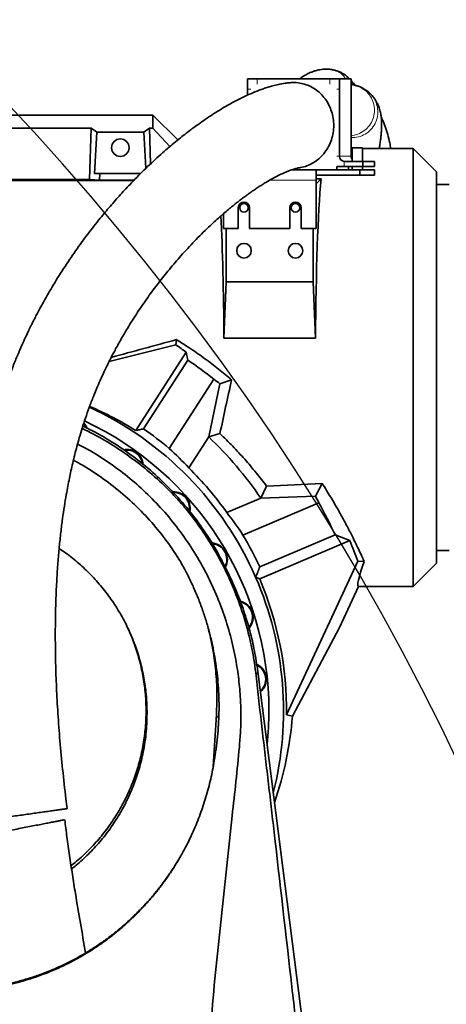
# Model space of a CAD drawing. Header units: millimetres. Extents: x 0 to 14900, y 0 to 10500.
# Tile 15 of 49: x 3806 to 4055, y 6804 to 7377. Entities that reach past the tile are written whole.
import ezdxf

# ---------------------------------------------------------------- set-up
doc = ezdxf.new("R2010")
doc.units = ezdxf.units.MM
doc.header["$LTSCALE"] = 25
doc.layers.add('THICK_LINE', color=7, linetype='Continuous')
doc.styles.add('SLDTEXTSTYLE0', font='TXT', dxfattribs={"width": 0.605})
doc.dimstyles.new('SLDDIMSTYLE0', dxfattribs={"dimtxt": 87.5, "dimasz": 87.5, "dimexe": 0, "dimexo": 0.0625, "dimgap": 21.875, "dimtad": 1, "dimdec": 0, "dimrnd": 1e-09, "dimzin": 12, "dimdsep": 46, "dimtxsty": 'SLDTEXTSTYLE0', "dimsah": 1, "dimcen": 0.09, "dimadec": 0, "dimazin": 3, "dimtfac": 1, "dimtofl": 0, "dimtmove": 0, "dimatfit": 3, "dimfxl": 1, "dimfrac": 2, "dimtolj": 1, "dimtzin": 12, "dimarcsym": 0})

# ---------------------------------------------------------------- blocks, each defined once
blk = doc.blocks.new('_D_5')
at = {"layer": 'THICK_LINE'}
for p, q in [((3814.85, 8448.48), (6748.77, 8448.48)), ((6711.27, 8448.48), (6711.27, 5049.82)), ((3815.75, 5049.82), (6748.77, 5049.82))]:
    blk.add_line(p, q, dxfattribs=at)
for points in [[(6711.27, 8448.48), (6698.77, 8360.98), (6723.77, 8360.98)], [(6711.27, 5049.82), (6723.77, 5137.32), (6698.77, 5137.32)]]:
    blk.add_solid(points, dxfattribs=at)
at = {"layer": 'THICK_LINE', "insert": (6598.48, 6615.47), "char_height": 87.5, "attachment_point": 1, "rotation": 90, "style": 'SLDTEXTSTYLE0'}
blk.add_mtext('3399', dxfattribs=at)

msp = doc.modelspace()

# ---------------------------------------------------------------- linework, layer by layer
at = {"color": 7, "linetype": 'Continuous', "lineweight": 35}
for p, q in [((3938.8748151, 7336.8220476), (3938.8748151, 7342.8220476)), ((3944.5129708, 7342.8220476), (3938.8748151, 7342.8220476)), ((3986.7991387, 7342.8220476), (3944.5129708, 7342.8220476)), ((3986.7991387, 7342.8220476), (3992.4372945, 7342.8220476)), ((3992.4372945, 7336.8220476), (3992.4372945, 7342.8220476)), ((3992.4372945, 7342.8220476), (3999.2776973, 7342.8220476)), ((3999.2776973, 7336.8220476), (3999.2776973, 7342.8220476)), ((4001.2036938, 7339.2260193), (3999.2776973, 7339.6308758)), ((3938.8748151, 7336.8220476), (3938.8748151, 7333.4156996)), ((3992.4372945, 7297.8220476), (3992.4372945, 7336.8220476)), ((3999.2776973, 7297.8220476), (3999.2776973, 7336.8220476)), ((4001.0022743, 7339.2867804), (4001.2078153, 7339.2651077)), ((4009.1000853, 7335.282479), (4008.9582737, 7335.4150682)), ((3634.330785, 7321.8220476), (3883.8527367, 7321.8220476)), ((3883.8527367, 7314.1110402), (3883.8527367, 7321.8220476)), ((3898.3444036, 7307.3303807), (3883.8527367, 7321.8220476)), ((3691.8439925, 7314.1110402), (3847.861481, 7314.1110402)), ((3846.9584996, 7284.2679601), (3847.861481, 7314.1110402)), ((3851.2026516, 7311.9351396), (3849.7434408, 7287.8220476)), ((3851.2026516, 7311.9351396), (3878.5028219, 7311.9351396)), ((3878.5028219, 7311.9351396), (3879.780492, 7290.8219616)), ((3882.4713227, 7293.3780926), (3881.8439925, 7314.1110402)), ((3881.8439925, 7314.1110402), (3883.8527367, 7314.1110402)), ((3893.666885, 7303.4369974), (3883.8527367, 7314.1110402)), ((3999.9051905, 7302.3220476), (3999.2776973, 7302.3220476)), ((3999.9051905, 7302.8220476), (3999.9051905, 7294.8220476)), ((3999.9051905, 7302.8220476), (4002.9051905, 7302.8220476)), ((4002.9051905, 7302.8220476), (4005.9051905, 7302.8220476)), ((4005.9051905, 7294.8220476), (4005.9051905, 7302.8220476)), ((4035.3527367, 7302.3220476), (4005.9051905, 7302.3220476)), ((4048.8527367, 7288.8220476), (4035.3527367, 7302.3220476)), ((4035.3527367, 7047.3220476), (4035.3527367, 7302.3220476)), ((4006.0628375, 7294.8220476), (3995.2563723, 7294.8220476)), ((4006.0628375, 7291.8220476), (4006.0628375, 7294.8220476)), ((4006.0628375, 7294.8220476), (4012.9032403, 7294.8220476)), ((4012.9032403, 7291.8220476), (4012.9032403, 7294.8220476)), ((3978.8527367, 7289.8220476), (3964.3487193, 7289.8220476)), ((3978.8527367, 7289.8220476), (3978.8527367, 7283.8220476)), ((3978.8527367, 7289.8220476), (4004.3527367, 7289.8220476)), ((3990.8621553, 7291.8220476), (3990.8621553, 7289.8220476)), ((3995.2563723, 7291.8220476), (3990.8621553, 7291.8220476)), ((4006.0628375, 7291.8220476), (3995.2563723, 7291.8220476)), ((3997.7025582, 7291.8220476), (3997.7025582, 7289.8220476)), ((3999.9051905, 7291.8220476), (3999.9051905, 7289.8220476)), ((4004.3527367, 7286.8220476), (4004.3527367, 7289.8220476)), ((4004.3527367, 7289.8220476), (4012.9032403, 7289.8220476)), ((4005.9051905, 7289.8220476), (4005.9051905, 7291.8220476)), ((4006.0628375, 7291.8220476), (4012.9032403, 7291.8220476)), ((4012.9032403, 7286.8220476), (4012.9032403, 7289.8220476)), ((4048.8527367, 7060.8220476), (4048.8527367, 7288.8220476)), ((3872.6124051, 7283.6432058), (3635.3527367, 7283.6432058)), ((3846.9584996, 7284.2679601), (3692.7469738, 7284.2679601)), ((3852.7214168, 7283.9181121), (3846.9584996, 7284.2679601)), ((3849.7434408, 7287.8220476), (3852.8395407, 7287.8220476)), ((3852.7214168, 7283.9181121), (3852.8395407, 7287.8220476)), ((3872.8807069, 7283.9181121), (3852.7214168, 7283.9181121)), ((3876.8659328, 7287.8220476), (3852.8395407, 7287.8220476)), ((3978.8527367, 7286.8220476), (4004.3527367, 7286.8220476)), ((3981.7160968, 7284.6854077), (3978.8527367, 7284.6854077)), ((3981.7160968, 7284.6854077), (3978.8527367, 7281.8220476)), ((3978.8527367, 7255.8220476), (3978.8527367, 7283.8220476)), ((4004.3527367, 7286.8220476), (4012.9032403, 7286.8220476)), ((4056.3527367, 7281.3220476), (4048.8527367, 7281.3220476)), ((3933.5527367, 7267.8220476), (3933.5527367, 7255.8220476)), ((3940.1527367, 7255.8220476), (3940.1527367, 7267.8220476)), ((3963.5527367, 7267.8220476), (3963.5527367, 7255.8220476)), ((3970.1527367, 7255.8220476), (3970.1527367, 7267.8220476)), ((3924.8527367, 7264.3102135), (3924.8527367, 7255.8220476)), ((3924.8527367, 7255.8220476), (3933.5527367, 7255.8220476)), ((3926.564494, 7224.7823687), (3926.564494, 7255.8220476)), ((3940.1527367, 7255.8220476), (3963.5527367, 7255.8220476)), ((3970.1527367, 7255.8220476), (3978.8527367, 7255.8220476)), ((3977.1409795, 7255.8220476), (3977.1409795, 7224.7823687)), ((3926.564494, 7224.7823687), (3925.2199688, 7191.9453777)), ((3926.564494, 7224.7823687), (3977.1409795, 7224.7823687)), ((3977.1409795, 7224.7823687), (3978.4855047, 7191.9453777)), ((3978.4855047, 7191.9453777), (3925.2199688, 7191.9453777)), ((3897.1189645, 7187.9742142), (3858.3391707, 7178.2956508)), ((3873.8397649, 7138.1504979), (3903.245394, 7183.7791026)), ((3904.2002157, 7179.1473249), (3878.3745642, 7139.073758)), ((3904.2002157, 7179.1473249), (3903.245394, 7183.7791026)), ((3893.3208884, 7127.6676026), (3919.3031489, 7167.984179)), ((3929.6788574, 7167.6461624), (3922.8393028, 7165.3508628)), ((3922.8393028, 7165.3508628), (3916.3068413, 7134.3886692)), ((3916.3068413, 7134.3886692), (3904.6988192, 7116.3765446)), ((3904.698981, 7116.3750722), (3916.3077153, 7134.3883018)), ((3916.3077153, 7134.3883018), (3916.3068413, 7134.3886692)), ((3922.8771456, 7136.3503656), (3916.3077153, 7134.3883018)), ((3904.698981, 7116.3750722), (3904.6988192, 7116.3765446)), ((3950.060761, 7105.6067735), (3946.6682571, 7098.6893822)), ((3982.3923761, 7107.2465019), (3978.4525441, 7099.8615095)), ((3946.6682571, 7098.6893822), (3926.900381, 7090.2984166)), ((3926.9018162, 7090.2980115), (3946.6684704, 7098.6884584)), ((3946.6682571, 7098.6893822), (3946.6684704, 7098.6884584)), ((3946.6684704, 7098.6884584), (3978.4525441, 7099.8615095)), ((3980.4535155, 7095.9948293), (3936.2525634, 7077.2326383)), ((3903.1356586, 7092.3798817), (3903.1527351, 7092.3597906)), ((3926.9018162, 7090.2980115), (3926.900381, 7090.2984166)), ((3946.0301628, 7058.7301517), (3989.9147434, 7077.3580509)), ((3989.9147434, 7077.3580509), (3998.4445181, 7073.9758761)), ((3945.9913981, 7051.7108476), (3998.4445181, 7073.9758761)), ((4048.8527367, 7068.3220476), (4056.3527367, 7068.3220476)), ((3961.6222035, 6972.6131689), (4003.145702, 7062.0749254)), ((4006.8995709, 7061.9127043), (4003.145702, 7062.0749254)), ((4035.3527367, 7047.3220476), (4048.8527367, 7060.8220476)), ((3928.6163395, 7053.0753156), (3927.0873819, 7056.2743709)), ((3943.6474591, 7052.6516515), (3945.9913981, 7051.7108476)), ((3992.4671034, 7023.4456158), (4003.5493024, 7047.3220476)), ((4003.5493024, 7047.3220476), (4035.3527367, 7047.3220476)), ((3965.0355151, 6971.8361928), (3992.4671034, 7023.4456158)), ((3944.8914827, 6997.8068246), (3981.4019364, 6711.8220476)), ((3918.886177, 6942.5244704), (3920.7906493, 6972.7904562)), ((3965.0355151, 6971.8361928), (3961.6222035, 6972.6131689))]:
    msp.add_line(p, q, dxfattribs=at)
at = {"color": 8, "linetype": 'Continuous', "lineweight": 18}
for p, q in [((3944.5129708, 7342.8220476), (3944.5129708, 7339.8220476)), ((3986.7991387, 7339.8220476), (3986.7991387, 7342.8220476)), ((3940.8773756, 7336.8220476), (3938.8748151, 7336.8220476)), ((3992.4372945, 7336.8220476), (3990.8621553, 7336.8220476)), ((3990.8621553, 7297.8220476), (3992.4372945, 7297.8220476)), ((3992.4372945, 7297.8220476), (3999.2776973, 7297.8220476)), ((3995.2563723, 7294.8220476), (3995.2563723, 7291.8220476)), ((3978.8527367, 7283.8220476), (3951.7276431, 7283.8220476)), ((3943.9212751, 6995.4199941), (3944.8914827, 6997.8068246)), ((3922.1521603, 6969.5354158), (3920.7906493, 6972.7904562))]:
    msp.add_line(p, q, dxfattribs=at)
at = {"color": 7, "linetype": 'Continuous', "lineweight": 35, "flags": 128}
for points in [[(3897.1189645, 7187.9742142), (3897.3331713, 7189.4467743), (3897.5656341, 7191.0587362)], [(3843.5338846, 7142.058383), (3844.3896347, 7140.902095), (3845.0053418, 7139.7368687)], [(3845.4897733, 7139.5215142), (3844.6761686, 7141.1321588), (3843.6501869, 7142.4762343)], [(3947.8499868, 6974.632992), (3947.8087861, 6975.5766516), (3947.5940943, 6976.6373868)]]:
    msp.add_lwpolyline(points, dxfattribs=at)
at = {"color": 7, "linetype": 'Continuous', "lineweight": 35}
for centre, radius in [((3864.8527367, 7302.8220476), 5.1), ((3936.8527367, 7267.8220476), 2.5), ((3966.8527367, 7267.8220476), 2.5), ((3936.8527367, 7242.8220476), 4.25), ((3966.8527367, 7242.8220476), 4.25)]:
    msp.add_circle(centre, radius, dxfattribs=at)
for centre, radius, start, end in [((3995.3497362, 7297.7343143), 2.9137628, 178.2745645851, 268.1637932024), ((4002.3918862, 7297.8098165), 3.1142129, 179.7749689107, 217.0130014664), ((3936.8527367, 7267.8220476), 3.3, 360, 180), ((3966.8527367, 7267.8220476), 3.3, 0, 180), ((3764.8527367, 6974.8220476), 247.3186989, 51.3545360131, 55.7064638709), ((3764.8527367, 6974.8220476), 195, 23.5235627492, 65.1405720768), ((3764.8527367, 6974.8220476), 186.5, 0, 64.8818038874), ((3764.8527367, 6974.8220476), 199.6642924, 49.9526271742, 55.3498856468), ((3764.8527367, 6974.8220476), 220, 34.2658340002, 46.4939061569), ((3868.5968338, 7117.6135471), 9.5, 4.4475598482, 101.3526911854), ((3868.5968338, 7117.6135471), 9.135, 6.8255529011, 99.8878828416), ((3764.8527367, 6974.8220476), 198.9829912, 35.4739578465, 45.3475137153), ((3896.0177984, 7092.9235996), 9.5, 348.680964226, 92.8421917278), ((3896.0177984, 7092.9235996), 9.135, 350.60043141, 91.1489639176), ((3764.8527367, 6974.8220476), 247.3186989, 24.4935361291, 29.3370255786), ((3764.8527367, 6974.8220476), 199.6642924, 24.8501143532, 30.8581187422), ((3917.7062205, 7063.0720476), 9.5, 330.5993732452, 87.2741138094), ((3917.7062205, 7063.0720476), 9.135, 332.200184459, 85.5362643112), ((3764.8527367, 6974.8220476), 253.7648557, 20.1106091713, 23), ((3764.8527367, 6974.8220476), 195, 345.8303948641, 23.5235627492), ((3764.8527367, 6974.8220476), 196.7818645, 359.3568406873, 23), ((3932.7142119, 7029.3635471), 9.5, 318.7741589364, 77.9685841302), ((3932.7142119, 7029.3635471), 9.135, 320.243321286, 76.0477847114), ((3940.3858513, 6993.2713214), 9.5, 309.3428683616, 65.8892614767), ((3940.3858513, 6993.2713214), 9.135, 310.7887319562, 63.9259293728), ((3764.8527367, 6974.8220476), 186.5, 353.9782101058, 0)]:
    msp.add_arc(centre, radius, start, end, dxfattribs=at)
for centre, major_axis, ratio, start_param, end_param in [((3812.3056487, 7174.8220476), (13.289428, 146.8018055), 0.5742046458, 5.966267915, 6.0097856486), ((3917.3998248, 7174.8220476), (-13.289428, 146.8018055), 0.5742046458, 0.2733996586, 0.3169173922), ((3985.106962, 7174.8220476), (0, 127.5), 0.0524077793, 0.5322382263, 1.4360886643), ((3918.5985115, 7174.8220476), (0, 127.5), 0.0524077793, 4.8470966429, 5.4779485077), ((3812.526803, 7174.8220476), (469.9662363, 127.3371933), 0.01370569, 4.8089408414, 4.8906231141), ((3758.4700571, 6978.9354039), (210.9443584, -135.9443623), 0.9995421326, 1.5280353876, 1.5576238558), ((3773.850019, 6969.0236949), (207.3595596, -133.6341171), 0.9990582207, 1.494174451, 1.5120471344), ((3938.1505926, 7174.8220476), (29.0450904, 127.4913615), 0.0510985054, 1.638748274, 1.8889528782), ((3769.8488462, 6971.6022748), (165.1189117, -106.4118771), 0.9995421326, 1.5850977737, 1.7395087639), ((3757.5169117, 6979.5496643), (169.0681048, -108.9569584), 0.9990582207, 1.3216473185, 1.4013666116), ((5163.5428658, 7174.8220476), (2436.1927715, 127.3257407), 0.002735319, 4.1908329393, 4.20607201), ((3760.6719721, 6984.671312), (-96.3537104, 226.9951166), 0.9990582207, 4.7797491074, 4.7974046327), ((3768.2642954, 6966.7849191), (-78.6258873, 185.2309826), 0.9990582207, 4.8924077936, 4.9722762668), ((4062.7281768, 7174.8220476), (59.327277, 127.4688356), 0.0475136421, 2.6806124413, 3.1637031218), ((3764.8527367, 6987.114196), (0, 201.1387264), 0.9981308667, 4.3800964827, 4.6363582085)]:
    msp.add_ellipse(centre, major_axis=major_axis, ratio=ratio, start_param=start_param, end_param=end_param, dxfattribs=at)
for points, knots in [([(3989.263481, 7347.9728383), (3988.6674938, 7348.12559), (3987.1920232, 7348.5037536), (3985.0740118, 7348.6049127), (3982.972416, 7348.528367), (3981.1448501, 7348.2761213), (3979.6877779, 7347.9640443), (3978.5979222, 7347.6656981), (3977.7879609, 7347.4111923), (3977.0612606, 7347.159819), (3976.2826199, 7346.8643524), (3975.2186296, 7346.4219265), (3973.8119154, 7345.7639421), (3971.9800954, 7344.7653271), (3970.3673585, 7343.7909319), (3969.3417215, 7343.0487539), (3969.0284296, 7342.8220476)], [0, 0, 0, 0, 0.08073167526, 0.19986537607, 0.30092274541, 0.38437825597, 0.45007985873, 0.4979060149, 0.53141930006, 0.56708803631, 0.60694015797, 0.6509759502, 0.7336584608, 0.83103257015, 0.94838707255, 1, 1, 1, 1]), ([(3996.5081811, 7344.4905276), (3996.0845148, 7344.8056249), (3995.1854784, 7345.4742737), (3994.2168696, 7346.0923738), (3993.3662688, 7346.5673369), (3992.6504833, 7346.8820967), (3992.1071623, 7347.0672814), (3991.7907178, 7347.1467114), (3991.7175311, 7347.1462284), (3991.8230294, 7347.0982551), (3992.252734, 7346.9332914), (3992.5584694, 7346.802825), (3992.8586609, 7346.6691067), (3993.1421675, 7346.5366518), (3993.5085778, 7346.3611566), (3993.9628022, 7346.1309515), (3994.1667428, 7346.0398356), (3993.9824361, 7346.1889798), (3993.2848569, 7346.5908735), (3992.5222828, 7346.9508929), (3991.8205718, 7347.2376776), (3991.0384209, 7347.5115555), (3990.2122801, 7347.7726778), (3989.6340255, 7347.9318108), (3989.3563165, 7348.008235)], [0, 0, 0, 0, 0.04913681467, 0.10427022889, 0.16611551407, 0.22994877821, 0.29023202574, 0.34252831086, 0.37878511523, 0.40610270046, 0.42666454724, 0.44888641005, 0.47350927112, 0.50050924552, 0.52981340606, 0.59305206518, 0.65657477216, 0.71690806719, 0.77366938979, 0.81477710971, 0.86214541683, 0.91114288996, 0.95732603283, 1, 1, 1, 1]), ([(3963.2083303, 7340.6262019), (3962.3892338, 7340.5389084), (3960.2845884, 7340.3146103), (3957.0869969, 7339.6836325), (3953.7893146, 7338.892878), (3950.9005793, 7338.0624416), (3947.3724478, 7336.9156461), (3943.1667614, 7335.3289709), (3937.8641218, 7333.0184896), (3932.0369392, 7330.1301286), (3925.8547755, 7326.6900516), (3920.2460442, 7323.2553982), (3915.4887539, 7320.1292341), (3911.7229899, 7317.5257597), (3908.57779, 7315.2608376), (3905.8173592, 7313.2104621), (3902.9944231, 7311.0544256), (3899.6969588, 7308.4554779), (3896.1034957, 7305.5195075), (3892.2682587, 7302.2697602), (3888.2653639, 7298.7529336), (3884.0292233, 7294.8845332), (3879.716498, 7290.7881688), (3875.4713111, 7286.5982587), (3870.5601017, 7281.5669098), (3865.0451997, 7275.6494557), (3858.9975828, 7268.7918806), (3852.6180439, 7261.1548323), (3845.8864929, 7252.5800687), (3838.7548526, 7242.8111857), (3831.767895, 7232.4784097), (3826.3443003, 7223.7681777), (3822.4687071, 7217.1446327), (3820.173961, 7213.0864927), (3818.1741727, 7209.4347936), (3816.5143339, 7206.316737), (3815.1805062, 7203.7497223), (3814.035889, 7201.5029158), (3812.8449824, 7199.1223289), (3811.3843424, 7196.1353569), (3809.5652262, 7192.2993459), (3807.4165965, 7187.5865131), (3804.9758299, 7181.9636691), (3802.2129849, 7175.2050884), (3799.3697483, 7167.702189), (3796.6728523, 7159.9226287), (3794.3470753, 7152.6034711), (3792.360628, 7145.8104749), (3790.6728838, 7139.5686993), (3789.2702783, 7133.9873927), (3788.1113651, 7129.0608293), (3787.1277924, 7124.6262293), (3786.2185721, 7120.2890702), (3785.3244514, 7115.7621429), (3784.2894267, 7110.1645782), (3783.1413006, 7103.3715198), (3781.9246341, 7095.2559596), (3780.7788128, 7086.4658514), (3779.7325185, 7076.9950791), (3778.8090596, 7066.7863158), (3778.0345771, 7055.7516858), (3777.4456817, 7043.8054077), (3777.0882156, 7030.9283616), (3777.0072353, 7017.1507114), (3777.241812, 7002.5178133), (3777.8156632, 6987.0816112), (3778.7386847, 6970.8767835), (3780.0091384, 6953.9384662), (3781.6486291, 6936.3101181), (3783.1650485, 6921.9073765), (3784.2415447, 6913.3811766), (3784.5499435, 6910.9385578)], [0, 0, 0, 0, 0.00711246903, 0.01827528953, 0.02784851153, 0.03627117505, 0.04453151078, 0.06032475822, 0.07627924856, 0.09660535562, 0.11814542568, 0.13877936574, 0.15358123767, 0.16690605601, 0.17765070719, 0.1860946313, 0.19563457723, 0.20712031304, 0.2205789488, 0.23328935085, 0.2473898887, 0.26270234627, 0.27799258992, 0.29301413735, 0.30774949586, 0.33029000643, 0.35203603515, 0.37294904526, 0.39964613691, 0.4260100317, 0.45252609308, 0.47910434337, 0.48917098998, 0.49861357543, 0.5067283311, 0.51353872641, 0.5190658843, 0.52332855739, 0.52789517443, 0.5341364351, 0.54202507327, 0.55152698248, 0.56260179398, 0.57519694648, 0.59033840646, 0.60436160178, 0.61715197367, 0.62876590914, 0.63925157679, 0.64864710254, 0.65653369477, 0.66349760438, 0.67029940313, 0.67756251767, 0.68528637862, 0.6970525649, 0.7097600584, 0.72342224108, 0.73805640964, 0.75368516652, 0.77057838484, 0.78891392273, 0.80870342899, 0.82995443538, 0.85266934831, 0.87685878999, 0.90253593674, 0.92967923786, 0.95821930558, 0.98803050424, 1, 1, 1, 1]), ([(3972.1540604, 7339.8220476), (3970.8866105, 7340.1280112), (3968.3149696, 7340.7488076), (3965.2617224, 7340.9749173), (3963.5817999, 7340.6361147), (3963.2190552, 7340.5629573)], [0, 0, 0, 0, 0.4324573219, 0.8774508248, 1, 1, 1, 1]), ([(3968.7384639, 7291.1190521), (3969.0772827, 7291.1458055), (3970.7144763, 7291.2750796), (3973.5949952, 7292.2135997), (3977.2037854, 7293.9126919), (3980.5103367, 7296.3101769), (3983.3682083, 7299.222455), (3985.7460867, 7302.6388103), (3987.5339081, 7306.3947204), (3988.7137119, 7310.4530869), (3989.2311814, 7314.6245532), (3989.0816451, 7318.8670826), (3988.2725111, 7322.98428), (3986.8123148, 7326.9348425), (3984.7679548, 7330.5358924), (3982.1614997, 7333.7545267), (3979.1446226, 7336.3940234), (3975.7850965, 7338.5068787), (3973.3750194, 7339.3798137), (3972.1540604, 7339.8220476)], [0, 0, 0, 0, 0.0159080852, 0.0768688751, 0.1395977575, 0.200553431, 0.2632783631, 0.3242055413, 0.3869021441, 0.4477846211, 0.5104345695, 0.5712856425, 0.6339010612, 0.6947604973, 0.7573822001, 0.8182901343, 0.8809608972, 0.9396941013, 1, 1, 1, 1]), ([(3998.3705132, 7342.8220476), (3998.0026974, 7343.1992562), (3997.4393408, 7343.7769991), (3996.8270156, 7344.2147985), (3996.6144778, 7344.3667585)], [0, 0, 0, 0, 0.6529004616, 1, 1, 1, 1]), ([(4001.3895015, 7339.2276516), (4001.2341705, 7339.4508596), (4000.850162, 7340.0026733), (4000.1414329, 7340.9322827), (3999.5675541, 7341.5694923), (3999.2776973, 7341.8913363)], [0, 0, 0, 0, 0.25159551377, 0.62199322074, 1, 1, 1, 1]), ([(4009.180763, 7335.3671984), (4008.9464478, 7335.5522749), (4008.4382885, 7335.9536502), (4007.7492224, 7336.4371173), (4007.1416838, 7336.8437589), (4006.6122109, 7337.1783357), (4006.1610782, 7337.4508561), (4005.7795159, 7337.6695581), (4005.4523848, 7337.8458132), (4005.1579394, 7337.9923563), (4004.8702242, 7338.1226913), (4004.5613622, 7338.2497032), (4004.2043018, 7338.3845683), (4003.7749813, 7338.5352719), (4003.2549957, 7338.7069239), (4002.6283013, 7338.8984106), (4001.8851645, 7339.1116194), (4001.2828806, 7339.2552776), (4001.0054876, 7339.321442)], [0, 0, 0, 0, 0.0329765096, 0.0715161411, 0.1192979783, 0.1780296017, 0.247654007, 0.3266751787, 0.4125200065, 0.5019036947, 0.5911920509, 0.6767607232, 0.7553527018, 0.8244355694, 0.8825592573, 0.9297094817, 0.9676263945, 1, 1, 1, 1]), ([(4015.6364201, 7302.3220476), (4015.6531589, 7302.4321125), (4015.8318649, 7303.6071813), (4016.1089465, 7305.5422683), (4016.4657187, 7308.2504839), (4016.7555574, 7310.9659902), (4016.9652421, 7313.9438284), (4017.0337242, 7317.1099721), (4016.8366617, 7320.3972577), (4016.3722747, 7323.2247187), (4015.7068805, 7325.7892842), (4014.6647029, 7328.3512832), (4013.6301515, 7330.2439013), (4012.5448093, 7331.8987505), (4011.0359756, 7333.674525), (4009.8424936, 7334.9266364), (4009.0549173, 7335.4617693), (4009.0225195, 7335.4837827)], [0, 0, 0, 0, 0.0079640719, 0.0850255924, 0.1534435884, 0.2250199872, 0.3065575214, 0.401381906, 0.5118679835, 0.5950880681, 0.6761361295, 0.7495539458, 0.7974264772, 0.8538277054, 0.9199623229, 0.9967075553, 1, 1, 1, 1]), ([(4022.3386558, 7302.3220476), (4022.1408121, 7303.4308335), (4021.6281957, 7306.3037159), (4020.5490011, 7310.5848198), (4019.1083303, 7315.1350264), (4017.8145964, 7318.4177246), (4016.9716543, 7320.1301954), (4016.7594912, 7320.5612133)], [0, 0, 0, 0, 0.1548205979, 0.401142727, 0.6594517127, 0.9142861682, 1, 1, 1, 1]), ([(3833.9833383, 6917.9161549), (3833.7269772, 6919.8326105), (3832.7178108, 6927.3767477), (3831.2490739, 6940.55316), (3829.6578631, 6957.1125476), (3828.4706371, 6973.0156844), (3827.6478943, 6988.1524325), (3827.1624489, 7002.461134), (3826.9727284, 7015.8941041), (3827.0405656, 7028.4411603), (3827.3346161, 7040.1119227), (3827.8239995, 7050.9170805), (3828.4784036, 7060.8825973), (3829.2709942, 7070.0867553), (3830.1783027, 7078.6149379), (3831.1797824, 7086.5369304), (3832.2506418, 7093.8654343), (3833.2994018, 7100.2072152), (3834.29066, 7105.6449531), (3835.1990839, 7110.2615999), (3836.1347519, 7114.7006419), (3837.169576, 7119.2979737), (3838.3143789, 7124.0380997), (3839.6025246, 7129.0062195), (3841.0270381, 7134.1286725), (3842.6807473, 7139.6487891), (3844.5927508, 7145.5483263), (3846.7800464, 7151.7526521), (3849.1264931, 7157.8664115), (3851.4525707, 7163.4897279), (3853.565028, 7168.2938443), (3855.3970917, 7172.26231), (3856.9084622, 7175.4131919), (3858.0917494, 7177.8098172), (3859.1057213, 7179.8211775), (3860.163411, 7181.8800827), (3861.4529581, 7184.3342944), (3863.0130449, 7187.2253252), (3864.8380868, 7190.5060883), (3866.8624401, 7194.0243624), (3870.2294841, 7199.6777371), (3874.9192407, 7207.0765148), (3880.9611571, 7215.8596976), (3887.1305175, 7224.1768224), (3893.5318979, 7232.2082936), (3900.5204542, 7240.3672443), (3908.1506536, 7248.6026964), (3914.6325161, 7255.0292645), (3919.5610852, 7259.6265563), (3922.7255284, 7262.474627), (3925.6655178, 7265.0311379), (3928.2962281, 7267.2462978), (3930.6271164, 7269.1521697), (3932.6688918, 7270.7778497), (3934.4590385, 7272.1690188), (3936.0271808, 7273.3613952), (3937.5420606, 7274.4907923), (3939.1405544, 7275.657893), (3940.968708, 7276.9600164), (3942.9932703, 7278.360149), (3945.1603808, 7279.8079857), (3947.3938942, 7281.2436333), (3950.1282541, 7282.9275268), (3953.2825788, 7284.7504671), (3956.6960657, 7286.549663), (3959.8081136, 7288.0271075), (3962.2093787, 7289.0362145), (3963.9675122, 7289.6979343), (3965.2282231, 7290.1321085), (3966.4687921, 7290.5154017), (3967.6211801, 7290.8208666), (3968.354779, 7290.9873541), (3968.6581583, 7291.0289874), (3968.746069, 7291.0410515)], [0, 0, 0, 0, 0.0103962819, 0.0409250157, 0.0700997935, 0.0978124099, 0.1239820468, 0.1485525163, 0.1714905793, 0.192803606, 0.2125354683, 0.2307417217, 0.2474827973, 0.262893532, 0.2773031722, 0.2907703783, 0.3033216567, 0.3149780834, 0.3236698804, 0.3318048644, 0.3393884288, 0.347373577, 0.3566614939, 0.3654173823, 0.3751235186, 0.3858160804, 0.3975468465, 0.410389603, 0.4241145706, 0.4366974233, 0.4476908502, 0.4570034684, 0.4646073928, 0.4703562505, 0.4745532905, 0.4795575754, 0.4858349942, 0.4932673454, 0.5019865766, 0.5118101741, 0.5217794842, 0.5489363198, 0.576121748, 0.6032034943, 0.631059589, 0.660583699, 0.6948697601, 0.7308646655, 0.7454178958, 0.7595621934, 0.7725057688, 0.7842488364, 0.7944418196, 0.8035358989, 0.8115428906, 0.8184755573, 0.8246831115, 0.8320742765, 0.8403773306, 0.8499386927, 0.8602457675, 0.8709256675, 0.8819515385, 0.9001112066, 0.9179303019, 0.9347864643, 0.9507440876, 0.9590498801, 0.9673670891, 0.975667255, 0.9846690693, 0.9955575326, 1, 1, 1, 1]), ([(3929.6788574, 7167.6461624), (3927.1450698, 7169.7576201), (3922.0715388, 7173.9854986), (3914.1402201, 7179.9725719), (3905.994344, 7185.7158058), (3900.3770446, 7189.2765928), (3897.5656341, 7191.0587362)], [0, 0, 0, 0, 0.2486252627, 0.4978349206, 0.7486706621, 1, 1, 1, 1]), ([(3842.6213706, 7139.3807797), (3847.0808813, 7137.0972088), (3856.0273425, 7132.516016), (3868.6747929, 7124.2524791), (3880.6639065, 7115.0664288), (3890.1923701, 7106.3924388), (3897.6013214, 7098.7617866), (3901.2911131, 7094.5069141), (3903.1356586, 7092.3798817)], [0, 0, 0, 0, 0.19456662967, 0.39033044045, 0.58610028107, 0.78119858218, 0.89062005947, 1, 1, 1, 1]), ([(3843.0188781, 7140.6123689), (3844.7609814, 7139.81169), (3851.1186461, 7136.8896773), (3861.3936932, 7130.7156843), (3873.7657119, 7122.1622536), (3885.3109939, 7112.5740258), (3896.1278005, 7101.9694914), (3906.014682, 7090.5034695), (3914.8349878, 7078.2356721), (3921.3943326, 7067.7054999), (3924.6004114, 7061.0383085), (3925.634476, 7058.8879226)], [0, 0, 0, 0, 0.0484847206, 0.1769410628, 0.302576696, 0.4290858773, 0.5564826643, 0.6860181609, 0.8123024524, 0.9394614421, 1, 1, 1, 1]), ([(3878.3745642, 7139.073758), (3877.5931, 7138.9171237), (3876.0850087, 7138.6148466), (3874.5698143, 7138.3014826), (3873.8397649, 7138.1504979)], [0, 0, 0, 0, 0.518180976, 1, 1, 1, 1]), ([(3922.8771456, 7136.3503656), (3925.3733801, 7133.9027974), (3930.3785782, 7128.9951801), (3937.3754725, 7121.3333197), (3944.0262452, 7113.4993944), (3948.0449105, 7108.2433303), (3950.060761, 7105.6067735)], [0, 0, 0, 0, 0.2465196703, 0.4942964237, 0.7463280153, 1, 1, 1, 1]), ([(3839.9466826, 7130.1821244), (3840.955864, 7129.6955692), (3846.1222877, 7127.2046887), (3854.9857514, 7121.6891129), (3866.4080556, 7113.6428706), (3877.1868489, 7104.5484822), (3887.2583303, 7094.5692511), (3896.6097319, 7083.6752312), (3905.133687, 7071.9176425), (3912.7463906, 7059.370442), (3919.3665044, 7046.1192248), (3924.8159781, 7032.5025555), (3929.1005155, 7018.6613843), (3932.0375354, 7005.6284564), (3933.8962884, 6993.2944034), (3934.8514775, 6982.3627628), (3935.1737251, 6972.2179293), (3934.8909398, 6962.893086), (3933.8873706, 6950.1384649), (3932.2074073, 6933.7544986), (3928.511958, 6900.9935714), (3924.9388401, 6865.0800771), (3920.435884, 6826.1087526), (3918.7937197, 6806.4969376), (3917.9725528, 6796.6900179)], [0, 0, 0, 0, 0.0090084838, 0.0461182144, 0.0838999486, 0.1216828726, 0.1598990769, 0.1984893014, 0.2378407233, 0.2775168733, 0.3174536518, 0.3579907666, 0.3965248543, 0.4350582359, 0.4664118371, 0.4977664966, 0.5240957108, 0.5487361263, 0.5733842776, 0.6277842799, 0.6821871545, 0.8404987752, 0.9202411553, 1, 1, 1, 1]), ([(3899.845038, 7061.8101105), (3897.2942301, 7065.7406723), (3892.1750991, 7073.6287849), (3883.1909735, 7084.703736), (3873.2192384, 7095.1428761), (3862.4053528, 7104.6426139), (3850.8173324, 7112.9881302), (3842.5372233, 7118.3197375), (3837.8976343, 7120.5674264), (3837.5339048, 7120.7436383)], [0, 0, 0, 0, 0.1624902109, 0.326096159, 0.4933039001, 0.6617963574, 0.8226819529, 0.9860988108, 1, 1, 1, 1]), ([(4006.8995709, 7061.9127043), (4006.3665133, 7063.0552453), (4005.3003981, 7065.3403271), (4003.4735944, 7069.1972884), (4001.4623474, 7073.352724), (3998.9386955, 7078.4204933), (3995.7975287, 7084.4831822), (3991.8495614, 7091.6816846), (3987.4384313, 7099.2826958), (3984.0744246, 7104.5918524), (3982.3923761, 7107.2465019)], [0, 0, 0, 0, 0.1018117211, 0.2036234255, 0.3069150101, 0.4102068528, 0.5555511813, 0.7008989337, 0.8504454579, 1, 1, 1, 1]), ([(3903.1527351, 7092.3597906), (3906.1255738, 7088.6980959), (3912.0728724, 7081.3727097), (3919.8707796, 7069.5510555), (3926.7878857, 7057.2051227), (3932.4155034, 7044.9785985), (3936.9066621, 7033.0361538), (3940.3792519, 7021.4853968), (3943.1356895, 7009.7364138), (3944.3057945, 7001.7835505), (3944.890901, 6997.8067514)], [0, 0, 0, 0, 0.1347545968, 0.2695826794, 0.4044802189, 0.539440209, 0.6545351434, 0.7696645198, 0.8848216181, 1, 1, 1, 1]), ([(3903.1532143, 7092.3601918), (3905.2402786, 7089.7028602), (3909.4164659, 7084.3855757), (3915.173663, 7076.0020315), (3921.441159, 7065.7777893), (3927.7892333, 7053.4999452), (3933.2290942, 7040.4350122), (3937.2315328, 7028.4449588), (3939.8205454, 7018.8428252), (3941.681265, 7010.2906259), (3943.0151726, 7002.8523973), (3943.619479, 6997.8955087), (3943.9212751, 6995.4199941)], [0, 0, 0, 0, 0.09515311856, 0.19040010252, 0.28556779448, 0.43218308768, 0.57879958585, 0.68331450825, 0.7878306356, 0.85859798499, 0.92938256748, 1, 1, 1, 1]), ([(3880.4254842, 6974.8288425), (3880.3091955, 6978.0410174), (3880.0753846, 6984.4994382), (3878.6943334, 6994.1235664), (3876.5521427, 7003.70191), (3873.6007273, 7013.0295461), (3869.8753218, 7022.0594746), (3865.426268, 7030.6954407), (3860.2158355, 7039.0156684), (3854.3273792, 7046.8514312), (3847.8294363, 7054.1383514), (3840.7626641, 7060.7762079), (3834.551678, 7065.8711689), (3830.5306229, 7068.4871681), (3829.2373187, 7069.3285599)], [0, 0, 0, 0, 0.0862004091, 0.1733151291, 0.2604301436, 0.3493367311, 0.4354857, 0.52224805, 0.6097065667, 0.6985990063, 0.7849609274, 0.8713222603, 0.9586129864, 1, 1, 1, 1]), ([(3920.0436335, 6949.2330931), (3920.3984136, 6951.5480973), (3921.1085623, 6956.1819452), (3921.8103456, 6963.1894767), (3922.2444579, 6970.2334588), (3922.3820953, 6977.3471499), (3922.2227114, 6984.5100956), (3921.7581916, 6991.7186637), (3920.9884427, 6998.9197575), (3919.9104605, 7006.1087659), (3918.5231589, 7013.2644306), (3916.8248523, 7020.3823247), (3914.8173721, 7027.4415364), (3912.4856343, 7034.4723433), (3909.8278359, 7041.4518281), (3906.8284842, 7048.3685272), (3903.5333736, 7055.1801968), (3901.0752835, 7059.5987008), (3899.845038, 7061.8101105)], [0, 0, 0, 0, 0.06009180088, 0.12028326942, 0.18077579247, 0.24136906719, 0.30311265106, 0.36496221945, 0.42713275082, 0.48941106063, 0.55200676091, 0.61471281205, 0.67775409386, 0.74090839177, 0.80537005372, 0.86995451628, 0.93491375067, 1, 1, 1, 1]), ([(3943.6474591, 7052.6516515), (3944.0487463, 7053.6624702), (3944.8551548, 7055.693766), (3945.6372539, 7057.7148199), (3946.0301628, 7058.7301517)], [0, 0, 0, 0, 0.4976226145, 1, 1, 1, 1]), ([(3836.1862337, 6884.7519115), (3837.2524524, 6885.564991), (3840.9353868, 6888.3735314), (3846.6084098, 6893.7913421), (3853.165618, 6900.9457649), (3859.0398537, 6908.6191522), (3864.3152685, 6916.8315434), (3868.8638119, 6925.4443599), (3872.6546287, 6934.3900309), (3875.6616638, 6943.5742328), (3877.9121135, 6953.0770224), (3879.3464617, 6962.7106565), (3879.9621503, 6972.4005572), (3879.7603136, 6982.0496381), (3878.7322747, 6991.7463286), (3876.9025441, 7001.3020184), (3874.24909, 7010.6261915), (3871.4868265, 7018.302588), (3869.3083317, 7022.7515408), (3868.5420568, 7024.3164382)], [0, 0, 0, 0, 0.02598161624, 0.08974574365, 0.15165076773, 0.21399237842, 0.27678825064, 0.34063994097, 0.40254331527, 0.46488759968, 0.52773253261, 0.5916077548, 0.65344116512, 0.7157130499, 0.77844632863, 0.84223626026, 0.90402195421, 0.96624019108, 1, 1, 1, 1]), ([(3916.2772163, 7022.1155919), (3917.1793452, 7018.1637003), (3919.0052479, 7010.1650991), (3920.555715, 6997.8731462), (3921.2997961, 6985.3582733), (3920.9607064, 6976.9881581), (3920.7906493, 6972.7904562)], [0, 0, 0, 0, 0.24446743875, 0.49480039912, 0.74663701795, 1, 1, 1, 1]), ([(3943.9212751, 6995.4199941), (3944.4595302, 6990.4986793), (3945.5362039, 6980.6545541), (3947.2361918, 6965.7673406), (3948.9691037, 6950.8506151), (3950.7217859, 6935.9113827), (3952.4751406, 6920.9717438), (3957.1655594, 6880.3600574), (3961.9414347, 6838.6269475), (3966.8512935, 6795.7256066), (3968.9490946, 6777.333592), (3971.0641244, 6758.9303643), (3973.2095331, 6740.5143333), (3975.8987298, 6717.9774099), (3979.1605592, 6691.3627141), (3982.9810489, 6660.7016317), (3986.8455913, 6630.0986911), (3990.7316991, 6599.5270122), (3994.6229724, 6568.966081), (4001.0625085, 6518.0578743), (4010.0243463, 6446.759229), (4019.5367159, 6371.4283629), (4026.9850725, 6312.2839667), (4032.3675061, 6269.3269145), (4037.7545113, 6226.379886), (4043.1563437, 6183.4598999), (4046.7903121, 6154.9177459), (4048.6072397, 6140.6471138)], [0, 0, 0, 0, 0.0173586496, 0.0347225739, 0.0521153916, 0.0695296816, 0.0869431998, 0.1043349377, 0.2116182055, 0.233090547, 0.2545744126, 0.2760503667, 0.2975084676, 0.3189591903, 0.3547905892, 0.3906264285, 0.4264881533, 0.4623706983, 0.4982546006, 0.5341180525, 0.6414014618, 0.7486846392, 0.7989483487, 0.8492165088, 0.8994831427, 0.9497431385, 1, 1, 1, 1]), ([(3836.4661331, 6882.8766708), (3837.3728551, 6883.5592657), (3840.8518771, 6886.1783293), (3846.3700911, 6891.3931734), (3852.9897255, 6898.4777985), (3859.0055905, 6906.2093673), (3864.3564304, 6914.4072184), (3868.9758952, 6922.9958359), (3872.8391125, 6931.8854272), (3875.9669829, 6941.1567843), (3878.4691691, 6951.4309134), (3880.1963139, 6962.7013496), (3880.3488159, 6970.7716184), (3880.4254842, 6974.8288425)], [0, 0, 0, 0, 0.0322451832, 0.1237222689, 0.2151992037, 0.3076791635, 0.4017165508, 0.4931087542, 0.5844989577, 0.6768711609, 0.7708154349, 0.8847804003, 1, 1, 1, 1]), ([(3794.2537087, 6814.2753479), (3794.3563477, 6814.2942769), (3796.4834655, 6814.6865658), (3800.6222799, 6815.5459451), (3806.633106, 6817.053591), (3812.594378, 6818.8140222), (3818.5315711, 6820.8377508), (3824.4251305, 6823.1256778), (3830.2689737, 6825.6835416), (3836.0160765, 6828.4936441), (3841.5812383, 6831.5115459), (3846.9525968, 6834.7175353), (3852.1324942, 6838.0999983), (3857.1832905, 6841.6975966), (3862.1248212, 6845.5262706), (3866.940465, 6849.5792609), (3871.624298, 6853.8582779), (3876.14021, 6858.334052), (3880.4646486, 6862.9835589), (3884.5884746, 6867.7908353), (3888.5120174, 6872.750897), (3892.242891, 6877.8728204), (3895.793528, 6883.1779799), (3899.1505237, 6888.6550144), (3902.3088859, 6894.3029429), (3905.2451725, 6900.083473), (3908.5274417, 6907.2369802), (3911.94282, 6915.8471041), (3915.2345728, 6926.0147912), (3917.873494, 6936.4351938), (3919.3279014, 6944.2260743), (3919.940475, 6948.5114313), (3920.0436335, 6949.2330931)], [0, 0, 0, 0, 0.00157947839, 0.03273354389, 0.06394293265, 0.09531949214, 0.12675193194, 0.1588251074, 0.19095771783, 0.22326949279, 0.25564083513, 0.28679455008, 0.31800079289, 0.34936534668, 0.38078243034, 0.41279579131, 0.44486352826, 0.47709498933, 0.50938086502, 0.54138403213, 0.57343872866, 0.605648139, 0.63790889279, 0.67075092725, 0.7036458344, 0.73669915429, 0.76980491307, 0.82398384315, 0.87838830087, 0.93347831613, 0.988797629, 1, 1, 1, 1]), ([(3790.5300499, 6911.7824791), (3791.455583, 6911.9131767), (3793.3326575, 6912.1782445), (3796.7433973, 6912.6598863), (3800.5352919, 6913.1953522), (3804.5309513, 6913.7595924), (3808.6580324, 6914.3423911), (3812.6786165, 6914.910151), (3816.6005989, 6915.463987), (3820.2562421, 6915.9802124), (3823.6475813, 6916.4591146), (3826.6681337, 6916.8856567), (3829.2747133, 6917.2537404), (3831.3930438, 6917.5528768), (3832.9263442, 6917.7693992), (3833.8294826, 6917.8969343), (3833.8705334, 6917.9027312), (3833.8887375, 6917.9053019)], [0, 0, 0, 0, 0.06777168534, 0.137447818, 0.20524451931, 0.27516229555, 0.3403681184, 0.40757223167, 0.47106619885, 0.53638002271, 0.60036758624, 0.66608333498, 0.73252903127, 0.80071320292, 0.87078274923, 0.94269821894, 1, 1, 1, 1]), ([(3783.3246711, 6901.8782072), (3783.3654953, 6901.8861424), (3783.4495494, 6901.9024805), (3784.5166109, 6902.1098919), (3786.2837119, 6902.4533743), (3788.7930996, 6902.9411396), (3791.8954526, 6903.5441633), (3795.5429858, 6904.253157), (3799.4803286, 6905.0184828), (3803.67517, 6905.8338602), (3807.8258657, 6906.6406567), (3811.9531654, 6907.4429057), (3815.8129079, 6908.1931478), (3819.4484878, 6908.8998181), (3822.7196888, 6909.5356618), (3825.6318155, 6910.1017099), (3828.1129033, 6910.5839744), (3830.1203504, 6910.9741744), (3831.5598063, 6911.2539704), (3832.3814485, 6911.4136781), (3832.4053248, 6911.4183191), (3832.4150075, 6911.4202012)], [0, 0, 0, 0, 0.0541987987, 0.1115914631, 0.1706316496, 0.2282952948, 0.2877408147, 0.3435696, 0.4012178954, 0.4538789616, 0.5082630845, 0.5578771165, 0.6090268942, 0.6570668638, 0.7064671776, 0.7550839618, 0.8049833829, 0.8560672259, 0.908465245, 0.962879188, 1, 1, 1, 1]), ([(3844.6549791, 6833.90426), (3842.6138521, 6845.4324965), (3839.9161193, 6860.6692261), (3836.9510221, 6879.5300705), (3835.3057385, 6890.5539516), (3833.8028941, 6901.1841953), (3832.9206702, 6908.1296626), (3832.5014326, 6911.4301867)], [0, 0, 0, 0, 0.4444378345, 0.5874080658, 0.7298453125, 0.8716210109, 1, 1, 1, 1]), ([(3905.6422015, 6901.0522629), (3904.7309847, 6899.1984188), (3902.8146671, 6895.2997263), (3899.5667749, 6889.5131528), (3895.9786414, 6883.6562061), (3892.1214792, 6877.9396397), (3887.9799762, 6872.3356525), (3883.5557478, 6866.8683431), (3878.8425459, 6861.5474152), (3873.8730609, 6856.423188), (3868.7993819, 6851.6486275), (3863.6595737, 6847.2211825), (3858.4751723, 6843.1242537), (3853.1008372, 6839.2382543), (3847.5058569, 6835.5502636), (3841.7020744, 6832.0799004), (3835.687472, 6828.8376516), (3829.5100812, 6825.8571668), (3823.1151523, 6823.121752), (3816.5183931, 6820.6551374), (3809.7189524, 6818.4712668), (3802.7963165, 6816.6073225), (3797.6432535, 6815.4744629), (3794.8114234, 6814.9451459), (3794.3365759, 6814.8563889)], [0, 0, 0, 0, 0.04269462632, 0.08978814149, 0.1369659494, 0.18440378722, 0.23193068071, 0.28048863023, 0.32914450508, 0.37810312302, 0.42716577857, 0.47219939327, 0.51731570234, 0.56268654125, 0.60814453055, 0.654608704, 0.70116809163, 0.74801981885, 0.79497126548, 0.84347235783, 0.89208548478, 0.94104144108, 0.9901136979, 1, 1, 1, 1])]:
    msp.add_open_spline(points, degree=3, knots=knots, dxfattribs=at)
at = {"color": 8, "linetype": 'Continuous', "lineweight": 18}
for points, knots in [([(3995.9741388, 7342.8220476), (3995.8391748, 7343.1003844), (3995.3941712, 7344.0181165), (3994.234312, 7345.3357271), (3992.5789484, 7346.6763507), (3990.8865447, 7347.5884536), (3989.7303054, 7347.8688493), (3989.2658924, 7347.9814726)], [0, 0, 0, 0, 0.1059308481, 0.3492752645, 0.5927331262, 0.8364179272, 1, 1, 1, 1]), ([(3996.4318893, 7344.4951224), (3996.5994913, 7344.383333), (3997.2752178, 7343.9326281), (3997.7926653, 7343.2987234), (3998.1817691, 7342.8220476)], [0, 0, 0, 0, 0.24803237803, 1, 1, 1, 1]), ([(3999.2776973, 7341.1768355), (3999.3591113, 7341.0530232), (3999.6992226, 7340.5357908), (3999.8699677, 7339.9355984), (3999.9998408, 7339.4790767)], [0, 0, 0, 0, 0.2393745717, 1, 1, 1, 1]), ([(4001.2078153, 7339.2651077), (4001.2283103, 7339.2629842), (4002.6433709, 7339.1163665), (4005.2603188, 7337.7795605), (4008.6530175, 7335.2817052), (4011.1844559, 7331.8187917), (4012.6662791, 7327.8240656), (4012.9732664, 7323.5664373), (4012.0707445, 7319.3984342), (4010.0370803, 7315.6430497), (4007.0306234, 7312.6363039), (4003.356703, 7310.5131528), (4000.6221152, 7310.0379608), (3999.2776973, 7309.80434)], [0, 0, 0, 0, 0.0014709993, 0.1015640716, 0.2018270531, 0.3021919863, 0.4023944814, 0.5025373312, 0.6027478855, 0.7029398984, 0.8030721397, 0.9031834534, 1, 1, 1, 1]), ([(3999.2776973, 7308.6908945), (4000.6979508, 7308.7465297), (4003.5528163, 7308.8583626), (4007.5551063, 7310.5689315), (4010.9495635, 7313.2585658), (4013.4111938, 7316.8444681), (4014.7704315, 7320.96716), (4014.8980548, 7325.3181981), (4013.7811588, 7329.5012759), (4011.8154141, 7332.9888252), (4009.9082788, 7334.5997933), (4009.1000853, 7335.282479)], [0, 0, 0, 0, 0.1132419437, 0.2276287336, 0.3420901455, 0.4568697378, 0.5713386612, 0.6859366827, 0.8007662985, 0.915570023, 1, 1, 1, 1])]:
    msp.add_open_spline(points, degree=3, knots=knots, dxfattribs=at)
at = {"layer": 'THICK_LINE'}
for centre, radius, start, end in [((3764.8527367, 5829.8220476), 2618.655113, 2.183991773, 145.1829188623), ((2727.1303206, 6313.7199573), 1476.1118691, 2.7870179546, 65)]:
    msp.add_arc(centre, radius, start, end, dxfattribs=at)

# ---------------------------------------------------------------- dimensions: what is measured, and where the dimension line sits
dim = msp.add_linear_dim(base=(6711.2738318, 5049.8220476), p1=(3764.8527367, 8448.4771606), p2=(3765.7453307, 5049.8220476), angle=90, dimstyle='SLDDIMSTYLE0', dxfattribs=at)
dim.commit()
dim.dimension.update_dxf_attribs({"geometry": '_D_5', "text_midpoint": (6711.2738318, 6749.1496041), "dimtype": 160})

doc.saveas('drawing.dxf')
